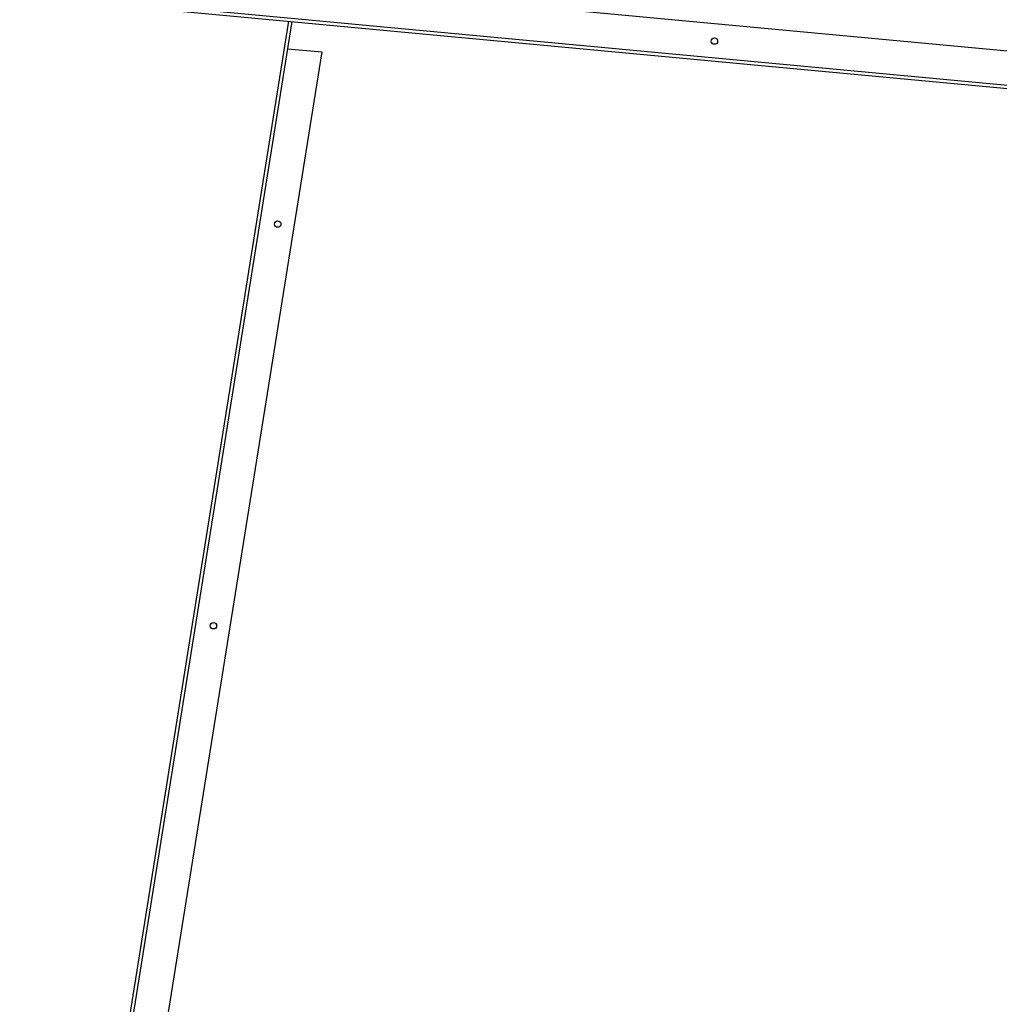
# Model space of a CAD drawing. Header units: millimetres. Extents: x -5600 to 56024, y 506 to 54141.
# Tile 39 of 48: x 35851 to 41591, y 34261 to 40032. Entities that reach past the tile are written whole.
import ezdxf

# ---------------------------------------------------------------- set-up
doc = ezdxf.new("R2010")
doc.units = ezdxf.units.MM
doc.layers.add('05', color=161, linetype='Continuous', lineweight=25)
doc.layers.add('0_Pen_No__25', color=161, linetype='Continuous', lineweight=25)

msp = doc.modelspace()

# ---------------------------------------------------------------- linework, layer by layer
at = {"layer": '05', "linetype": 'Continuous'}
for centre in [(39921.53, 39907.05), (37362.82, 38834.28), (36986.22, 36479.82)]:
    msp.add_circle(centre, 18.84, dxfattribs=at)
at = {"layer": '0_Pen_No__25', "linetype": 'Continuous'}
for p, q in [((4800.29, 43304.38), (46919.79, 39354.13)), ((4492, 43132.42), (47220.13, 39125.09)), ((4490.13, 43112.5), (47220.13, 39105)), ((37426.39, 40023.52), (36001.03, 31112.5)), ((37446.35, 40021.65), (36020.78, 31109.34)), ((37620.42, 39843.64), (36281.03, 31470.11)), ((37420.87, 39862.36), (37620.42, 39843.64))]:
    msp.add_line(p, q, dxfattribs=at)

doc.saveas('drawing.dxf')
